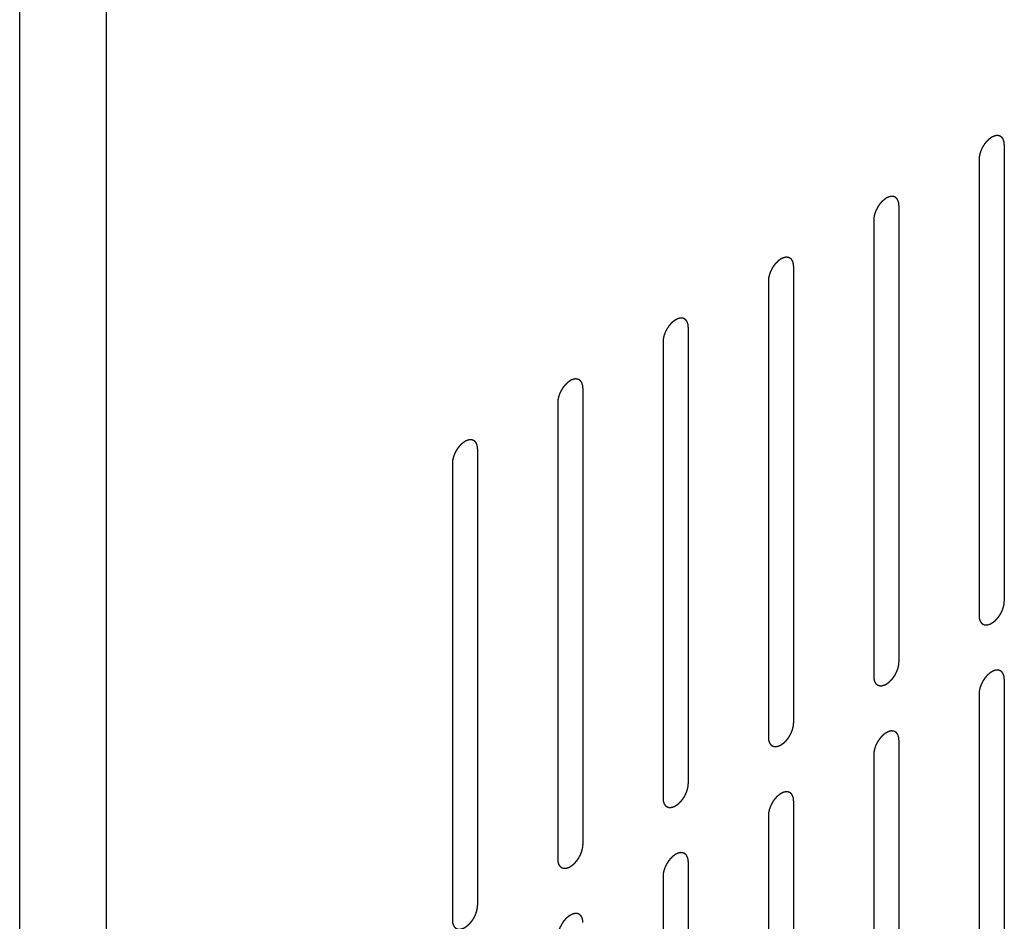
# Model space of a CAD drawing. Header units: inches. Extents: x 6 to 353, y 6 to 228.
# Tile 30 of 256: x 331.48 to 333.55, y 72.06 to 73.96. Entities that reach past the tile are written whole.
import ezdxf

# ---------------------------------------------------------------- set-up
doc = ezdxf.new("R2010")
doc.units = ezdxf.units.IN
doc.header["$LTSCALE"] = 19.946667
doc.header["$MEASUREMENT"] = 0
doc.linetypes.add('HIDDEN', pattern=[0.2, 0.1, -0.1])
doc.layers.get('0').update_dxf_attribs({"linetype": 'CONTINUOUS'})
doc.layers.add('DEFAULT_2', color=7, linetype='HIDDEN')

msp = doc.modelspace()

# ---------------------------------------------------------------- linework, layer by layer
at = {"color": 7, "linetype": 'Continuous'}
for p, q in [((331.4814, 67.2895), (331.4814, 120.5663)), ((331.6638, 67.2895), (331.6638, 120.5663))]:
    msp.add_line(p, q, dxfattribs=at)
at = {"layer": 'DEFAULT_2', "color": 7, "linetype": 'HIDDEN'}
for p, q in [((333.55, 73.6936), (333.55, 72.7342)), ((333.497, 73.6629), (333.497, 72.7036)), ((333.3287, 73.5658), (333.3287, 72.6064)), ((333.2756, 73.5352), (333.2756, 72.5758)), ((333.1074, 73.438), (333.1074, 72.4786)), ((333.0543, 73.4074), (333.0543, 72.448)), ((332.886, 73.3102), (332.886, 72.3508)), ((332.833, 73.2796), (332.833, 72.3202)), ((332.6647, 73.1824), (332.6647, 72.223)), ((332.6117, 73.1518), (332.6117, 72.1924)), ((332.4434, 73.0547), (332.4434, 72.0953)), ((332.3904, 73.024), (332.3904, 72.0646)), ((333.55, 72.5709), (333.55, 71.6115)), ((333.497, 72.5402), (333.497, 71.5809)), ((333.3287, 72.4431), (333.3287, 71.4837)), ((333.2756, 72.4125), (333.2756, 71.4531)), ((333.1074, 72.3153), (333.1074, 71.3559)), ((333.0543, 72.2847), (333.0543, 71.3253)), ((332.886, 72.1875), (332.886, 71.2281)), ((332.833, 72.1569), (332.833, 71.1975))]:
    msp.add_line(p, q, dxfattribs=at)
for points in [[(333.55, 73.6936), (333.5499, 73.6945), (333.5498, 73.6959), (333.5496, 73.6976), (333.5496, 73.6984), (333.5495, 73.6989), (333.5495, 73.6992), (333.5494, 73.6995), (333.5493, 73.6999), (333.5491, 73.7006), (333.5488, 73.7016), (333.5484, 73.7027), (333.5482, 73.7034), (333.5481, 73.7038), (333.548, 73.7041), (333.5478, 73.7043), (333.5477, 73.7046), (333.5473, 73.7052), (333.5468, 73.706), (333.5463, 73.7068), (333.5459, 73.7074), (333.5457, 73.7077), (333.5456, 73.708), (333.5454, 73.7081), (333.5451, 73.7084), (333.5446, 73.7088), (333.5439, 73.7093), (333.5432, 73.7099), (333.5427, 73.7103), (333.5424, 73.7105), (333.5422, 73.7107), (333.542, 73.7108), (333.5417, 73.7109), (333.5411, 73.7112), (333.5402, 73.7115), (333.5394, 73.7118), (333.5388, 73.712), (333.5385, 73.7121), (333.5382, 73.7122), (333.538, 73.7122), (333.5376, 73.7122), (333.5369, 73.7123), (333.536, 73.7123), (333.535, 73.7123), (333.5343, 73.7124), (333.534, 73.7124), (333.5337, 73.7124), (333.5334, 73.7123), (333.533, 73.7122), (333.5322, 73.7121), (333.5312, 73.7118), (333.5302, 73.7116), (333.5295, 73.7115), (333.529, 73.7114), (333.5287, 73.7113), (333.5284, 73.7111), (333.528, 73.7109), (333.5274, 73.7107), (333.5268, 73.7104), (333.5259, 73.71), (333.525, 73.7096), (333.5243, 73.7092), (333.5238, 73.709), (333.5235, 73.7089), (333.5232, 73.7086), (333.5227, 73.7084), (333.522, 73.7078), (333.5209, 73.7071), (333.5198, 73.7064), (333.519, 73.7057), (333.5183, 73.7053), (333.5177, 73.7047), (333.5169, 73.704), (333.5159, 73.703), (333.5148, 73.7021), (333.514, 73.7013), (333.5134, 73.7008), (333.5128, 73.7), (333.512, 73.6991), (333.5111, 73.698), (333.5101, 73.6969), (333.5094, 73.696), (333.5088, 73.6953), (333.5083, 73.6945), (333.5076, 73.6935), (333.5068, 73.6922), (333.5059, 73.6909), (333.5053, 73.6898), (333.5047, 73.6891), (333.5043, 73.6883), (333.5038, 73.6872), (333.5031, 73.6858), (333.5024, 73.6845), (333.5019, 73.6834), (333.5014, 73.6826), (333.5012, 73.6817), (333.5007, 73.6806), (333.5002, 73.6792), (333.4997, 73.6778), (333.4993, 73.6767), (333.499, 73.6759), (333.4988, 73.6751), (333.4986, 73.674), (333.4983, 73.6726), (333.4979, 73.6712), (333.4977, 73.6701), (333.4975, 73.6693), (333.4974, 73.6685), (333.4973, 73.6674), (333.4972, 73.6656), (333.4971, 73.664), (333.497, 73.6629)], [(333.3287, 73.5658), (333.3286, 73.5667), (333.3285, 73.5681), (333.3283, 73.5698), (333.3283, 73.5706), (333.3282, 73.5711), (333.3282, 73.5714), (333.3281, 73.5717), (333.328, 73.5721), (333.3277, 73.5728), (333.3274, 73.5739), (333.3271, 73.5749), (333.3269, 73.5756), (333.3268, 73.576), (333.3267, 73.5763), (333.3265, 73.5765), (333.3263, 73.5769), (333.326, 73.5774), (333.3255, 73.5782), (333.325, 73.579), (333.3246, 73.5796), (333.3244, 73.5799), (333.3243, 73.5802), (333.324, 73.5803), (333.3238, 73.5806), (333.3233, 73.581), (333.3226, 73.5816), (333.3219, 73.5821), (333.3214, 73.5825), (333.3211, 73.5828), (333.3209, 73.583), (333.3207, 73.583), (333.3203, 73.5832), (333.3197, 73.5834), (333.3189, 73.5837), (333.3181, 73.584), (333.3175, 73.5842), (333.3172, 73.5843), (333.3169, 73.5845), (333.3166, 73.5844), (333.3163, 73.5845), (333.3156, 73.5845), (333.3146, 73.5845), (333.3137, 73.5846), (333.313, 73.5846), (333.3126, 73.5846), (333.3124, 73.5846), (333.312, 73.5845), (333.3116, 73.5845), (333.3109, 73.5843), (333.3099, 73.5841), (333.3088, 73.5838), (333.3081, 73.5837), (333.3077, 73.5836), (333.3074, 73.5835), (333.3071, 73.5834), (333.3066, 73.5832), (333.3061, 73.5829), (333.3054, 73.5826), (333.3046, 73.5822), (333.3037, 73.5818), (333.3029, 73.5814), (333.3025, 73.5812), (333.3022, 73.5811), (333.3018, 73.5809), (333.3014, 73.5806), (333.3007, 73.58), (333.2996, 73.5793), (333.2985, 73.5786), (333.2977, 73.578), (333.297, 73.5776), (333.2964, 73.5769), (333.2956, 73.5762), (333.2945, 73.5752), (333.2935, 73.5743), (333.2927, 73.5735), (333.292, 73.573), (333.2915, 73.5723), (333.2907, 73.5714), (333.2898, 73.5702), (333.2888, 73.5691), (333.2881, 73.5682), (333.2875, 73.5675), (333.287, 73.5667), (333.2863, 73.5657), (333.2855, 73.5644), (333.2846, 73.5631), (333.2839, 73.5621), (333.2834, 73.5613), (333.283, 73.5605), (333.2825, 73.5594), (333.2818, 73.558), (333.2811, 73.5567), (333.2805, 73.5556), (333.2801, 73.5548), (333.2798, 73.5539), (333.2794, 73.5528), (333.2789, 73.5514), (333.2784, 73.55), (333.278, 73.5489), (333.2777, 73.5481), (333.2775, 73.5473), (333.2772, 73.5462), (333.2769, 73.5448), (333.2766, 73.5434), (333.2764, 73.5423), (333.2761, 73.5415), (333.2761, 73.5407), (333.276, 73.5397), (333.2759, 73.5378), (333.2757, 73.5362), (333.2756, 73.5352)], [(333.1074, 73.438), (333.1073, 73.4389), (333.1071, 73.4404), (333.107, 73.442), (333.1069, 73.4428), (333.1069, 73.4433), (333.1069, 73.4437), (333.1068, 73.444), (333.1066, 73.4444), (333.1064, 73.4451), (333.1061, 73.4461), (333.1058, 73.4471), (333.1056, 73.4478), (333.1054, 73.4482), (333.1054, 73.4485), (333.1052, 73.4487), (333.105, 73.4491), (333.1046, 73.4496), (333.1041, 73.4504), (333.1036, 73.4513), (333.1033, 73.4518), (333.1031, 73.4521), (333.1029, 73.4524), (333.1027, 73.4526), (333.1024, 73.4528), (333.102, 73.4532), (333.1013, 73.4538), (333.1006, 73.4544), (333.1001, 73.4548), (333.0998, 73.455), (333.0996, 73.4552), (333.0993, 73.4553), (333.099, 73.4554), (333.0984, 73.4556), (333.0976, 73.4559), (333.0968, 73.4562), (333.0962, 73.4564), (333.0958, 73.4566), (333.0956, 73.4567), (333.0953, 73.4567), (333.0949, 73.4567), (333.0943, 73.4567), (333.0933, 73.4567), (333.0924, 73.4568), (333.0917, 73.4568), (333.0913, 73.4568), (333.091, 73.4569), (333.0907, 73.4568), (333.0903, 73.4567), (333.0896, 73.4565), (333.0886, 73.4563), (333.0875, 73.4561), (333.0868, 73.4559), (333.0864, 73.4558), (333.0861, 73.4558), (333.0858, 73.4556), (333.0853, 73.4554), (333.0848, 73.4551), (333.0841, 73.4548), (333.0832, 73.4544), (333.0824, 73.454), (333.0816, 73.4537), (333.0812, 73.4535), (333.0808, 73.4533), (333.0805, 73.4531), (333.0801, 73.4528), (333.0793, 73.4523), (333.0783, 73.4515), (333.0772, 73.4508), (333.0763, 73.4502), (333.0757, 73.4498), (333.0751, 73.4492), (333.0742, 73.4484), (333.0732, 73.4475), (333.0722, 73.4465), (333.0714, 73.4457), (333.0707, 73.4452), (333.0702, 73.4445), (333.0694, 73.4436), (333.0685, 73.4424), (333.0675, 73.4413), (333.0667, 73.4404), (333.0661, 73.4397), (333.0657, 73.4389), (333.065, 73.4379), (333.0641, 73.4366), (333.0633, 73.4353), (333.0626, 73.4343), (333.0621, 73.4335), (333.0617, 73.4327), (333.0611, 73.4316), (333.0605, 73.4303), (333.0598, 73.4289), (333.0592, 73.4278), (333.0588, 73.427), (333.0585, 73.4262), (333.0581, 73.4251), (333.0576, 73.4237), (333.0571, 73.4223), (333.0567, 73.4212), (333.0563, 73.4203), (333.0562, 73.4195), (333.0559, 73.4184), (333.0556, 73.417), (333.0553, 73.4157), (333.055, 73.4146), (333.0548, 73.4137), (333.0548, 73.4129), (333.0547, 73.4119), (333.0545, 73.41), (333.0544, 73.4084), (333.0543, 73.4074)], [(332.886, 73.3102), (332.8859, 73.3112), (332.8858, 73.3126), (332.8857, 73.3142), (332.8856, 73.3151), (332.8856, 73.3155), (332.8855, 73.3159), (332.8854, 73.3162), (332.8853, 73.3166), (332.8851, 73.3173), (332.8848, 73.3183), (332.8845, 73.3193), (332.8843, 73.32), (332.8841, 73.3204), (332.884, 73.3207), (332.8839, 73.321), (332.8837, 73.3213), (332.8833, 73.3219), (332.8828, 73.3227), (332.8823, 73.3235), (332.882, 73.324), (332.8818, 73.3244), (332.8816, 73.3246), (332.8814, 73.3248), (332.8811, 73.325), (332.8806, 73.3254), (332.8799, 73.326), (332.8792, 73.3266), (332.8788, 73.327), (332.8785, 73.3272), (332.8783, 73.3274), (332.878, 73.3275), (332.8777, 73.3276), (332.8771, 73.3278), (332.8763, 73.3281), (332.8754, 73.3284), (332.8749, 73.3287), (332.8745, 73.3288), (332.8743, 73.3289), (332.874, 73.3289), (332.8736, 73.3289), (332.8729, 73.3289), (332.872, 73.329), (332.871, 73.329), (332.8704, 73.329), (332.87, 73.329), (332.8697, 73.3291), (332.8694, 73.329), (332.869, 73.3289), (332.8683, 73.3287), (332.8672, 73.3285), (332.8662, 73.3283), (332.8655, 73.3281), (332.8651, 73.328), (332.8648, 73.328), (332.8644, 73.3278), (332.864, 73.3276), (332.8634, 73.3273), (332.8628, 73.327), (332.8619, 73.3266), (332.861, 73.3262), (332.8603, 73.3259), (332.8598, 73.3257), (332.8595, 73.3255), (332.8592, 73.3253), (332.8588, 73.325), (332.858, 73.3245), (332.8569, 73.3237), (332.8559, 73.323), (332.855, 73.3224), (332.8544, 73.322), (332.8537, 73.3214), (332.8529, 73.3206), (332.8519, 73.3197), (332.8509, 73.3187), (332.85, 73.3179), (332.8494, 73.3174), (332.8488, 73.3167), (332.8481, 73.3158), (332.8471, 73.3147), (332.8462, 73.3135), (332.8454, 73.3126), (332.8448, 73.312), (332.8443, 73.3112), (332.8437, 73.3101), (332.8428, 73.3088), (332.842, 73.3075), (332.8413, 73.3065), (332.8407, 73.3057), (332.8404, 73.3049), (332.8398, 73.3038), (332.8391, 73.3025), (332.8384, 73.3011), (332.8379, 73.3), (332.8375, 73.2992), (332.8372, 73.2984), (332.8368, 73.2973), (332.8363, 73.2959), (332.8357, 73.2945), (332.8354, 73.2934), (332.835, 73.2925), (332.8349, 73.2917), (332.8346, 73.2906), (332.8343, 73.2892), (332.834, 73.2879), (332.8337, 73.2868), (332.8335, 73.2859), (332.8335, 73.2852), (332.8334, 73.2841), (332.8332, 73.2822), (332.8331, 73.2807), (332.833, 73.2796)], [(332.6647, 73.1824), (332.6646, 73.1834), (332.6645, 73.1848), (332.6644, 73.1864), (332.6643, 73.1873), (332.6642, 73.1877), (332.6642, 73.1881), (332.6641, 73.1884), (332.664, 73.1888), (332.6638, 73.1895), (332.6635, 73.1905), (332.6631, 73.1915), (332.6629, 73.1922), (332.6628, 73.1926), (332.6627, 73.193), (332.6626, 73.1932), (332.6624, 73.1935), (332.662, 73.1941), (332.6615, 73.1949), (332.661, 73.1957), (332.6606, 73.1963), (332.6604, 73.1966), (332.6603, 73.1968), (332.6601, 73.197), (332.6598, 73.1972), (332.6593, 73.1976), (332.6586, 73.1982), (332.6579, 73.1988), (332.6574, 73.1992), (332.6571, 73.1994), (332.657, 73.1996), (332.6567, 73.1997), (332.6564, 73.1998), (332.6558, 73.2), (332.6549, 73.2003), (332.6541, 73.2007), (332.6535, 73.2009), (332.6532, 73.201), (332.653, 73.2011), (332.6527, 73.2011), (332.6523, 73.2011), (332.6516, 73.2011), (332.6507, 73.2012), (332.6497, 73.2012), (332.6491, 73.2013), (332.6487, 73.2013), (332.6484, 73.2013), (332.6481, 73.2012), (332.6477, 73.2011), (332.6469, 73.201), (332.6459, 73.2007), (332.6449, 73.2005), (332.6442, 73.2003), (332.6437, 73.2002), (332.6434, 73.2002), (332.6431, 73.2), (332.6427, 73.1998), (332.6421, 73.1996), (332.6415, 73.1993), (332.6406, 73.1989), (332.6397, 73.1985), (332.639, 73.1981), (332.6385, 73.1979), (332.6382, 73.1978), (332.6379, 73.1975), (332.6374, 73.1972), (332.6367, 73.1967), (332.6356, 73.196), (332.6345, 73.1952), (332.6337, 73.1946), (332.633, 73.1942), (332.6324, 73.1936), (332.6316, 73.1929), (332.6306, 73.1919), (332.6295, 73.1909), (332.6287, 73.1902), (332.6281, 73.1896), (332.6275, 73.1889), (332.6268, 73.188), (332.6258, 73.1869), (332.6248, 73.1858), (332.6241, 73.1848), (332.6235, 73.1842), (332.623, 73.1834), (332.6223, 73.1824), (332.6215, 73.1811), (332.6206, 73.1798), (332.62, 73.1787), (332.6194, 73.178), (332.619, 73.1771), (332.6185, 73.1761), (332.6178, 73.1747), (332.6171, 73.1733), (332.6166, 73.1723), (332.6161, 73.1714), (332.6159, 73.1706), (332.6154, 73.1695), (332.6149, 73.1681), (332.6144, 73.1667), (332.614, 73.1656), (332.6137, 73.1648), (332.6135, 73.1639), (332.6133, 73.1628), (332.613, 73.1615), (332.6126, 73.1601), (332.6124, 73.159), (332.6122, 73.1582), (332.6121, 73.1574), (332.612, 73.1563), (332.6119, 73.1545), (332.6118, 73.1529), (332.6117, 73.1518)], [(332.4434, 73.0547), (332.4433, 73.0556), (332.4432, 73.057), (332.443, 73.0587), (332.443, 73.0595), (332.4429, 73.06), (332.4429, 73.0603), (332.4428, 73.0606), (332.4427, 73.061), (332.4424, 73.0617), (332.4421, 73.0627), (332.4418, 73.0638), (332.4416, 73.0645), (332.4415, 73.0649), (332.4414, 73.0652), (332.4412, 73.0654), (332.441, 73.0657), (332.4407, 73.0663), (332.4402, 73.0671), (332.4397, 73.0679), (332.4393, 73.0685), (332.4391, 73.0688), (332.439, 73.0691), (332.4387, 73.0692), (332.4385, 73.0695), (332.438, 73.0699), (332.4373, 73.0704), (332.4366, 73.071), (332.4361, 73.0714), (332.4358, 73.0716), (332.4356, 73.0718), (332.4354, 73.0719), (332.435, 73.072), (332.4345, 73.0723), (332.4336, 73.0726), (332.4328, 73.0729), (332.4322, 73.0731), (332.4319, 73.0732), (332.4316, 73.0733), (332.4313, 73.0733), (332.431, 73.0733), (332.4303, 73.0734), (332.4293, 73.0734), (332.4284, 73.0734), (332.4277, 73.0735), (332.4273, 73.0735), (332.4271, 73.0735), (332.4267, 73.0734), (332.4263, 73.0733), (332.4256, 73.0732), (332.4246, 73.0729), (332.4236, 73.0727), (332.4228, 73.0726), (332.4224, 73.0725), (332.4221, 73.0724), (332.4218, 73.0722), (332.4213, 73.072), (332.4208, 73.0718), (332.4201, 73.0715), (332.4193, 73.0711), (332.4184, 73.0707), (332.4176, 73.0703), (332.4172, 73.0701), (332.4169, 73.07), (332.4165, 73.0697), (332.4161, 73.0695), (332.4154, 73.0689), (332.4143, 73.0682), (332.4132, 73.0675), (332.4124, 73.0668), (332.4117, 73.0664), (332.4111, 73.0658), (332.4103, 73.0651), (332.4092, 73.0641), (332.4082, 73.0632), (332.4074, 73.0624), (332.4068, 73.0619), (332.4062, 73.0611), (332.4054, 73.0602), (332.4045, 73.0591), (332.4035, 73.058), (332.4028, 73.0571), (332.4022, 73.0564), (332.4017, 73.0556), (332.401, 73.0546), (332.4002, 73.0533), (332.3993, 73.052), (332.3986, 73.0509), (332.3981, 73.0502), (332.3977, 73.0494), (332.3972, 73.0483), (332.3965, 73.0469), (332.3958, 73.0456), (332.3953, 73.0445), (332.3948, 73.0437), (332.3945, 73.0428), (332.3941, 73.0417), (332.3936, 73.0403), (332.3931, 73.0389), (332.3927, 73.0378), (332.3924, 73.037), (332.3922, 73.0362), (332.3919, 73.0351), (332.3916, 73.0337), (332.3913, 73.0323), (332.3911, 73.0312), (332.3908, 73.0304), (332.3908, 73.0296), (332.3907, 73.0285), (332.3906, 73.0267), (332.3904, 73.0251), (332.3904, 73.024)], [(333.497, 72.7036), (333.4971, 72.7026), (333.4972, 72.7012), (333.4973, 72.6995), (333.4974, 72.6987), (333.4974, 72.6983), (333.4975, 72.6979), (333.4976, 72.6976), (333.4977, 72.6972), (333.4979, 72.6965), (333.4982, 72.6955), (333.4985, 72.6945), (333.4988, 72.6937), (333.4989, 72.6933), (333.499, 72.693), (333.4991, 72.6928), (333.4993, 72.6925), (333.4997, 72.6919), (333.5002, 72.6911), (333.5007, 72.6903), (333.501, 72.6897), (333.5013, 72.6894), (333.5014, 72.6891), (333.5016, 72.689), (333.5019, 72.6888), (333.5024, 72.6884), (333.5031, 72.6878), (333.5038, 72.6872), (333.5042, 72.6868), (333.5045, 72.6866), (333.5047, 72.6864), (333.505, 72.6863), (333.5053, 72.6862), (333.5059, 72.686), (333.5067, 72.6856), (333.5076, 72.6853), (333.5082, 72.6851), (333.5085, 72.685), (333.5087, 72.6849), (333.509, 72.6849), (333.5094, 72.6849), (333.5101, 72.6848), (333.511, 72.6848), (333.512, 72.6848), (333.5126, 72.6847), (333.513, 72.6847), (333.5133, 72.6847), (333.5136, 72.6848), (333.514, 72.6849), (333.5147, 72.685), (333.5158, 72.6853), (333.5168, 72.6855), (333.5175, 72.6857), (333.5179, 72.6858), (333.5182, 72.6858), (333.5186, 72.686), (333.519, 72.6862), (333.5196, 72.6864), (333.5202, 72.6867), (333.5211, 72.6871), (333.522, 72.6875), (333.5227, 72.6879), (333.5232, 72.6881), (333.5235, 72.6882), (333.5238, 72.6885), (333.5242, 72.6888), (333.525, 72.6893), (333.5261, 72.69), (333.5271, 72.6908), (333.528, 72.6914), (333.5286, 72.6918), (333.5293, 72.6924), (333.5301, 72.6931), (333.5311, 72.6941), (333.5321, 72.695), (333.533, 72.6958), (333.5336, 72.6964), (333.5342, 72.6971), (333.5349, 72.698), (333.5359, 72.6991), (333.5368, 72.7002), (333.5376, 72.7012), (333.5382, 72.7018), (333.5387, 72.7026), (333.5394, 72.7036), (333.5402, 72.7049), (333.5411, 72.7062), (333.5417, 72.7073), (333.5423, 72.708), (333.5426, 72.7089), (333.5432, 72.7099), (333.5439, 72.7113), (333.5446, 72.7126), (333.5451, 72.7137), (333.5456, 72.7145), (333.5458, 72.7154), (333.5462, 72.7165), (333.5467, 72.7179), (333.5473, 72.7193), (333.5477, 72.7204), (333.548, 72.7212), (333.5481, 72.722), (333.5484, 72.7231), (333.5487, 72.7245), (333.549, 72.7259), (333.5493, 72.727), (333.5495, 72.7278), (333.5495, 72.7286), (333.5496, 72.7297), (333.5498, 72.7315), (333.5499, 72.7331), (333.55, 72.7342)], [(333.2756, 72.5758), (333.2757, 72.5748), (333.2759, 72.5734), (333.276, 72.5718), (333.2761, 72.5709), (333.2761, 72.5705), (333.2761, 72.5701), (333.2763, 72.5698), (333.2764, 72.5694), (333.2766, 72.5687), (333.2769, 72.5677), (333.2772, 72.5667), (333.2774, 72.566), (333.2776, 72.5656), (333.2776, 72.5652), (333.2778, 72.565), (333.278, 72.5647), (333.2784, 72.5641), (333.2789, 72.5633), (333.2794, 72.5625), (333.2797, 72.5619), (333.2799, 72.5616), (333.2801, 72.5614), (333.2803, 72.5612), (333.2806, 72.561), (333.2811, 72.5606), (333.2817, 72.56), (333.2824, 72.5594), (333.2829, 72.559), (333.2832, 72.5588), (333.2834, 72.5586), (333.2837, 72.5585), (333.284, 72.5584), (333.2846, 72.5582), (333.2854, 72.5579), (333.2862, 72.5576), (333.2868, 72.5573), (333.2872, 72.5572), (333.2874, 72.5571), (333.2877, 72.5571), (333.2881, 72.5571), (333.2887, 72.5571), (333.2897, 72.557), (333.2906, 72.557), (333.2913, 72.557), (333.2917, 72.5569), (333.292, 72.5569), (333.2923, 72.557), (333.2927, 72.5571), (333.2934, 72.5573), (333.2944, 72.5575), (333.2955, 72.5577), (333.2962, 72.5579), (333.2966, 72.558), (333.2969, 72.558), (333.2973, 72.5582), (333.2977, 72.5584), (333.2982, 72.5586), (333.2989, 72.5589), (333.2998, 72.5593), (333.3006, 72.5598), (333.3014, 72.5601), (333.3018, 72.5603), (333.3022, 72.5604), (333.3025, 72.5607), (333.3029, 72.561), (333.3037, 72.5615), (333.3047, 72.5622), (333.3058, 72.563), (333.3067, 72.5636), (333.3073, 72.564), (333.3079, 72.5646), (333.3088, 72.5653), (333.3098, 72.5663), (333.3108, 72.5673), (333.3116, 72.568), (333.3123, 72.5686), (333.3128, 72.5693), (333.3136, 72.5702), (333.3146, 72.5713), (333.3155, 72.5725), (333.3163, 72.5734), (333.3169, 72.574), (333.3173, 72.5748), (333.318, 72.5759), (333.3189, 72.5772), (333.3197, 72.5784), (333.3204, 72.5795), (333.3209, 72.5802), (333.3213, 72.5811), (333.3219, 72.5822), (333.3226, 72.5835), (333.3232, 72.5849), (333.3238, 72.586), (333.3242, 72.5868), (333.3245, 72.5876), (333.3249, 72.5887), (333.3254, 72.5901), (333.3259, 72.5915), (333.3263, 72.5926), (333.3267, 72.5934), (333.3268, 72.5943), (333.3271, 72.5954), (333.3274, 72.5967), (333.3277, 72.5981), (333.328, 72.5992), (333.3282, 72.6), (333.3282, 72.6008), (333.3283, 72.6019), (333.3285, 72.6037), (333.3286, 72.6053), (333.3287, 72.6064)], [(333.55, 72.5709), (333.5499, 72.5718), (333.5498, 72.5732), (333.5496, 72.5749), (333.5496, 72.5757), (333.5495, 72.5762), (333.5495, 72.5765), (333.5494, 72.5768), (333.5493, 72.5772), (333.5491, 72.5779), (333.5488, 72.579), (333.5484, 72.58), (333.5482, 72.5807), (333.5481, 72.5811), (333.548, 72.5814), (333.5478, 72.5816), (333.5477, 72.5819), (333.5473, 72.5825), (333.5468, 72.5833), (333.5463, 72.5841), (333.5459, 72.5847), (333.5457, 72.585), (333.5456, 72.5853), (333.5454, 72.5854), (333.5451, 72.5857), (333.5446, 72.5861), (333.5439, 72.5866), (333.5432, 72.5872), (333.5427, 72.5876), (333.5424, 72.5879), (333.5422, 72.5881), (333.542, 72.5881), (333.5417, 72.5883), (333.5411, 72.5885), (333.5402, 72.5888), (333.5394, 72.5891), (333.5388, 72.5893), (333.5385, 72.5894), (333.5382, 72.5895), (333.538, 72.5895), (333.5376, 72.5896), (333.5369, 72.5896), (333.536, 72.5896), (333.535, 72.5897), (333.5343, 72.5897), (333.534, 72.5897), (333.5337, 72.5897), (333.5334, 72.5896), (333.533, 72.5896), (333.5322, 72.5894), (333.5312, 72.5892), (333.5302, 72.5889), (333.5295, 72.5888), (333.529, 72.5887), (333.5287, 72.5886), (333.5284, 72.5884), (333.528, 72.5882), (333.5274, 72.588), (333.5268, 72.5877), (333.5259, 72.5873), (333.525, 72.5869), (333.5243, 72.5865), (333.5238, 72.5863), (333.5235, 72.5862), (333.5232, 72.5859), (333.5227, 72.5857), (333.522, 72.5851), (333.5209, 72.5844), (333.5198, 72.5837), (333.519, 72.5831), (333.5183, 72.5827), (333.5177, 72.582), (333.5169, 72.5813), (333.5159, 72.5803), (333.5148, 72.5794), (333.514, 72.5786), (333.5134, 72.5781), (333.5128, 72.5773), (333.512, 72.5765), (333.5111, 72.5753), (333.5101, 72.5742), (333.5094, 72.5733), (333.5088, 72.5726), (333.5083, 72.5718), (333.5076, 72.5708), (333.5068, 72.5695), (333.5059, 72.5682), (333.5053, 72.5672), (333.5047, 72.5664), (333.5043, 72.5656), (333.5038, 72.5645), (333.5031, 72.5631), (333.5024, 72.5618), (333.5019, 72.5607), (333.5014, 72.5599), (333.5012, 72.559), (333.5007, 72.5579), (333.5002, 72.5565), (333.4997, 72.5551), (333.4993, 72.554), (333.499, 72.5532), (333.4988, 72.5524), (333.4986, 72.5513), (333.4983, 72.5499), (333.4979, 72.5485), (333.4977, 72.5474), (333.4975, 72.5466), (333.4974, 72.5458), (333.4973, 72.5447), (333.4972, 72.5429), (333.4971, 72.5413), (333.497, 72.5402)], [(333.0543, 72.448), (333.0544, 72.447), (333.0545, 72.4456), (333.0547, 72.444), (333.0548, 72.4432), (333.0548, 72.4427), (333.0548, 72.4423), (333.0549, 72.442), (333.055, 72.4416), (333.0553, 72.4409), (333.0556, 72.4399), (333.0559, 72.4389), (333.0561, 72.4382), (333.0562, 72.4378), (333.0563, 72.4375), (333.0565, 72.4372), (333.0567, 72.4369), (333.057, 72.4363), (333.0575, 72.4355), (333.058, 72.4347), (333.0584, 72.4342), (333.0586, 72.4339), (333.0587, 72.4336), (333.059, 72.4334), (333.0592, 72.4332), (333.0597, 72.4328), (333.0604, 72.4322), (333.0611, 72.4316), (333.0616, 72.4312), (333.0619, 72.431), (333.0621, 72.4308), (333.0623, 72.4307), (333.0627, 72.4306), (333.0633, 72.4304), (333.0641, 72.4301), (333.0649, 72.4298), (333.0655, 72.4296), (333.0658, 72.4294), (333.0661, 72.4293), (333.0664, 72.4293), (333.0668, 72.4293), (333.0674, 72.4293), (333.0684, 72.4292), (333.0693, 72.4292), (333.07, 72.4292), (333.0704, 72.4292), (333.0706, 72.4291), (333.071, 72.4292), (333.0714, 72.4293), (333.0721, 72.4295), (333.0731, 72.4297), (333.0742, 72.4299), (333.0749, 72.4301), (333.0753, 72.4302), (333.0756, 72.4302), (333.0759, 72.4304), (333.0764, 72.4306), (333.0769, 72.4309), (333.0776, 72.4312), (333.0784, 72.4316), (333.0793, 72.432), (333.0801, 72.4323), (333.0805, 72.4325), (333.0808, 72.4327), (333.0812, 72.4329), (333.0816, 72.4332), (333.0823, 72.4337), (333.0834, 72.4345), (333.0845, 72.4352), (333.0853, 72.4358), (333.086, 72.4362), (333.0866, 72.4368), (333.0874, 72.4376), (333.0885, 72.4385), (333.0895, 72.4395), (333.0903, 72.4403), (333.091, 72.4408), (333.0915, 72.4415), (333.0923, 72.4424), (333.0932, 72.4435), (333.0942, 72.4447), (333.0949, 72.4456), (333.0955, 72.4462), (333.096, 72.4471), (333.0967, 72.4481), (333.0976, 72.4494), (333.0984, 72.4507), (333.0991, 72.4517), (333.0996, 72.4525), (333.1, 72.4533), (333.1006, 72.4544), (333.1012, 72.4557), (333.1019, 72.4571), (333.1025, 72.4582), (333.1029, 72.459), (333.1032, 72.4598), (333.1036, 72.4609), (333.1041, 72.4623), (333.1046, 72.4637), (333.105, 72.4648), (333.1054, 72.4657), (333.1055, 72.4665), (333.1058, 72.4676), (333.1061, 72.469), (333.1064, 72.4703), (333.1066, 72.4714), (333.1069, 72.4723), (333.1069, 72.473), (333.107, 72.4741), (333.1071, 72.476), (333.1073, 72.4775), (333.1074, 72.4786)], [(333.3287, 72.4431), (333.3286, 72.444), (333.3285, 72.4454), (333.3283, 72.4471), (333.3283, 72.4479), (333.3282, 72.4484), (333.3282, 72.4488), (333.3281, 72.449), (333.328, 72.4495), (333.3277, 72.4502), (333.3274, 72.4512), (333.3271, 72.4522), (333.3269, 72.4529), (333.3268, 72.4533), (333.3267, 72.4536), (333.3265, 72.4538), (333.3263, 72.4542), (333.326, 72.4547), (333.3255, 72.4555), (333.325, 72.4563), (333.3246, 72.4569), (333.3244, 72.4572), (333.3243, 72.4575), (333.324, 72.4576), (333.3238, 72.4579), (333.3233, 72.4583), (333.3226, 72.4589), (333.3219, 72.4594), (333.3214, 72.4599), (333.3211, 72.4601), (333.3209, 72.4603), (333.3207, 72.4603), (333.3203, 72.4605), (333.3197, 72.4607), (333.3189, 72.461), (333.3181, 72.4613), (333.3175, 72.4615), (333.3172, 72.4616), (333.3169, 72.4618), (333.3166, 72.4617), (333.3163, 72.4618), (333.3156, 72.4618), (333.3146, 72.4618), (333.3137, 72.4619), (333.313, 72.4619), (333.3126, 72.4619), (333.3124, 72.462), (333.312, 72.4619), (333.3116, 72.4618), (333.3109, 72.4616), (333.3099, 72.4614), (333.3088, 72.4611), (333.3081, 72.461), (333.3077, 72.4609), (333.3074, 72.4608), (333.3071, 72.4607), (333.3066, 72.4605), (333.3061, 72.4602), (333.3054, 72.4599), (333.3046, 72.4595), (333.3037, 72.4591), (333.3029, 72.4588), (333.3025, 72.4585), (333.3022, 72.4584), (333.3018, 72.4582), (333.3014, 72.4579), (333.3007, 72.4574), (333.2996, 72.4566), (333.2985, 72.4559), (333.2977, 72.4553), (333.297, 72.4549), (333.2964, 72.4543), (333.2956, 72.4535), (333.2945, 72.4525), (333.2935, 72.4516), (333.2927, 72.4508), (333.292, 72.4503), (333.2915, 72.4496), (333.2907, 72.4487), (333.2898, 72.4475), (333.2888, 72.4464), (333.2881, 72.4455), (333.2875, 72.4448), (333.287, 72.444), (333.2863, 72.443), (333.2855, 72.4417), (333.2846, 72.4404), (333.2839, 72.4394), (333.2834, 72.4386), (333.283, 72.4378), (333.2825, 72.4367), (333.2818, 72.4353), (333.2811, 72.434), (333.2805, 72.4329), (333.2801, 72.4321), (333.2798, 72.4313), (333.2794, 72.4301), (333.2789, 72.4288), (333.2784, 72.4274), (333.278, 72.4262), (333.2777, 72.4254), (333.2775, 72.4246), (333.2772, 72.4235), (333.2769, 72.4221), (333.2766, 72.4207), (333.2764, 72.4196), (333.2761, 72.4188), (333.2761, 72.418), (333.276, 72.417), (333.2759, 72.4151), (333.2757, 72.4135), (333.2756, 72.4125)], [(332.833, 72.3202), (332.8331, 72.3193), (332.8332, 72.3179), (332.8334, 72.3162), (332.8334, 72.3154), (332.8335, 72.3149), (332.8335, 72.3145), (332.8336, 72.3143), (332.8337, 72.3138), (332.8339, 72.3131), (332.8343, 72.3121), (332.8346, 72.3111), (332.8348, 72.3104), (332.8349, 72.31), (332.835, 72.3097), (332.8352, 72.3095), (332.8354, 72.3091), (332.8357, 72.3086), (332.8362, 72.3078), (332.8367, 72.307), (332.8371, 72.3064), (332.8373, 72.3061), (332.8374, 72.3058), (332.8376, 72.3057), (332.8379, 72.3054), (332.8384, 72.305), (332.8391, 72.3044), (332.8398, 72.3039), (332.8403, 72.3034), (332.8406, 72.3032), (332.8408, 72.303), (332.841, 72.303), (332.8413, 72.3028), (332.8419, 72.3026), (332.8428, 72.3023), (332.8436, 72.302), (332.8442, 72.3018), (332.8445, 72.3017), (332.8448, 72.3015), (332.8451, 72.3016), (332.8454, 72.3015), (332.8461, 72.3015), (332.847, 72.3015), (332.848, 72.3014), (332.8487, 72.3014), (332.849, 72.3014), (332.8493, 72.3013), (332.8496, 72.3014), (332.85, 72.3015), (332.8508, 72.3017), (332.8518, 72.3019), (332.8528, 72.3022), (332.8536, 72.3023), (332.854, 72.3024), (332.8543, 72.3025), (332.8546, 72.3026), (332.855, 72.3028), (332.8556, 72.3031), (332.8562, 72.3034), (332.8571, 72.3038), (332.858, 72.3042), (332.8588, 72.3045), (332.8592, 72.3048), (332.8595, 72.3049), (332.8598, 72.3051), (332.8603, 72.3054), (332.861, 72.3059), (332.8621, 72.3067), (332.8632, 72.3074), (332.864, 72.308), (332.8647, 72.3084), (332.8653, 72.309), (332.8661, 72.3098), (332.8671, 72.3108), (332.8682, 72.3117), (332.869, 72.3125), (332.8696, 72.313), (332.8702, 72.3137), (332.871, 72.3146), (332.8719, 72.3158), (332.8729, 72.3169), (332.8736, 72.3178), (332.8742, 72.3185), (332.8747, 72.3193), (332.8754, 72.3203), (332.8762, 72.3216), (332.8771, 72.3229), (332.8778, 72.3239), (332.8783, 72.3247), (332.8787, 72.3255), (332.8792, 72.3266), (332.8799, 72.328), (332.8806, 72.3293), (332.8811, 72.3304), (332.8816, 72.3312), (332.8818, 72.332), (332.8823, 72.3332), (332.8828, 72.3345), (332.8833, 72.3359), (332.8837, 72.337), (332.884, 72.3379), (332.8842, 72.3387), (332.8844, 72.3398), (332.8848, 72.3412), (332.8851, 72.3426), (332.8853, 72.3436), (332.8855, 72.3445), (332.8856, 72.3453), (332.8857, 72.3463), (332.8858, 72.3482), (332.8859, 72.3498), (332.886, 72.3508)], [(333.1074, 72.3153), (333.1073, 72.3162), (333.1071, 72.3177), (333.107, 72.3193), (333.1069, 72.3201), (333.1069, 72.3206), (333.1069, 72.321), (333.1068, 72.3213), (333.1066, 72.3217), (333.1064, 72.3224), (333.1061, 72.3234), (333.1058, 72.3244), (333.1056, 72.3251), (333.1054, 72.3255), (333.1054, 72.3258), (333.1052, 72.3261), (333.105, 72.3264), (333.1046, 72.3269), (333.1041, 72.3278), (333.1036, 72.3286), (333.1033, 72.3291), (333.1031, 72.3294), (333.1029, 72.3297), (333.1027, 72.3299), (333.1024, 72.3301), (333.102, 72.3305), (333.1013, 72.3311), (333.1006, 72.3317), (333.1001, 72.3321), (333.0998, 72.3323), (333.0996, 72.3325), (333.0993, 72.3326), (333.099, 72.3327), (333.0984, 72.3329), (333.0976, 72.3332), (333.0968, 72.3335), (333.0962, 72.3337), (333.0958, 72.3339), (333.0956, 72.334), (333.0953, 72.334), (333.0949, 72.334), (333.0943, 72.334), (333.0933, 72.3341), (333.0924, 72.3341), (333.0917, 72.3341), (333.0913, 72.3341), (333.091, 72.3342), (333.0907, 72.3341), (333.0903, 72.334), (333.0896, 72.3338), (333.0886, 72.3336), (333.0875, 72.3334), (333.0868, 72.3332), (333.0864, 72.3331), (333.0861, 72.3331), (333.0858, 72.3329), (333.0853, 72.3327), (333.0848, 72.3324), (333.0841, 72.3321), (333.0832, 72.3317), (333.0824, 72.3313), (333.0816, 72.331), (333.0812, 72.3308), (333.0808, 72.3306), (333.0805, 72.3304), (333.0801, 72.3301), (333.0793, 72.3296), (333.0783, 72.3288), (333.0772, 72.3281), (333.0763, 72.3275), (333.0757, 72.3271), (333.0751, 72.3265), (333.0742, 72.3257), (333.0732, 72.3248), (333.0722, 72.3238), (333.0714, 72.323), (333.0707, 72.3225), (333.0702, 72.3218), (333.0694, 72.3209), (333.0685, 72.3197), (333.0675, 72.3186), (333.0667, 72.3177), (333.0661, 72.3171), (333.0657, 72.3162), (333.065, 72.3152), (333.0641, 72.3139), (333.0633, 72.3126), (333.0626, 72.3116), (333.0621, 72.3108), (333.0617, 72.31), (333.0611, 72.3089), (333.0605, 72.3076), (333.0598, 72.3062), (333.0592, 72.3051), (333.0588, 72.3043), (333.0585, 72.3035), (333.0581, 72.3024), (333.0576, 72.301), (333.0571, 72.2996), (333.0567, 72.2985), (333.0563, 72.2976), (333.0562, 72.2968), (333.0559, 72.2957), (333.0556, 72.2943), (333.0553, 72.293), (333.055, 72.2919), (333.0548, 72.291), (333.0548, 72.2903), (333.0547, 72.2892), (333.0545, 72.2873), (333.0544, 72.2857), (333.0543, 72.2847)], [(332.6117, 72.1924), (332.6118, 72.1915), (332.6119, 72.1901), (332.612, 72.1884), (332.6121, 72.1876), (332.6122, 72.1871), (332.6122, 72.1868), (332.6123, 72.1865), (332.6124, 72.1861), (332.6126, 72.1854), (332.6129, 72.1843), (332.6132, 72.1833), (332.6135, 72.1826), (332.6136, 72.1822), (332.6137, 72.1819), (332.6138, 72.1817), (332.614, 72.1813), (332.6144, 72.1808), (332.6149, 72.18), (332.6154, 72.1792), (332.6158, 72.1786), (332.616, 72.1783), (332.6161, 72.178), (332.6163, 72.1779), (332.6166, 72.1776), (332.6171, 72.1772), (332.6178, 72.1767), (332.6185, 72.1761), (332.619, 72.1757), (332.6192, 72.1754), (332.6194, 72.1752), (332.6197, 72.1752), (332.62, 72.175), (332.6206, 72.1748), (332.6214, 72.1745), (332.6223, 72.1742), (332.6229, 72.174), (332.6232, 72.1739), (332.6234, 72.1738), (332.6237, 72.1738), (332.6241, 72.1737), (332.6248, 72.1737), (332.6257, 72.1737), (332.6267, 72.1736), (332.6273, 72.1736), (332.6277, 72.1736), (332.628, 72.1736), (332.6283, 72.1737), (332.6287, 72.1737), (332.6294, 72.1739), (332.6305, 72.1741), (332.6315, 72.1744), (332.6322, 72.1745), (332.6326, 72.1746), (332.6329, 72.1747), (332.6333, 72.1749), (332.6337, 72.175), (332.6343, 72.1753), (332.6349, 72.1756), (332.6358, 72.176), (332.6367, 72.1764), (332.6374, 72.1768), (332.6379, 72.177), (332.6382, 72.1771), (332.6385, 72.1773), (332.6389, 72.1776), (332.6397, 72.1782), (332.6408, 72.1789), (332.6418, 72.1796), (332.6427, 72.1802), (332.6434, 72.1806), (332.644, 72.1813), (332.6448, 72.182), (332.6458, 72.183), (332.6469, 72.1839), (332.6477, 72.1847), (332.6483, 72.1852), (332.6489, 72.186), (332.6496, 72.1868), (332.6506, 72.188), (332.6515, 72.1891), (332.6523, 72.19), (332.6529, 72.1907), (332.6534, 72.1915), (332.6541, 72.1925), (332.6549, 72.1938), (332.6558, 72.1951), (332.6564, 72.1961), (332.657, 72.1969), (332.6573, 72.1977), (332.6579, 72.1988), (332.6586, 72.2002), (332.6593, 72.2015), (332.6598, 72.2026), (332.6603, 72.2034), (332.6605, 72.2043), (332.6609, 72.2054), (332.6614, 72.2068), (332.662, 72.2082), (332.6624, 72.2093), (332.6627, 72.2101), (332.6629, 72.2109), (332.6631, 72.212), (332.6634, 72.2134), (332.6638, 72.2148), (332.664, 72.2159), (332.6642, 72.2167), (332.6642, 72.2175), (332.6643, 72.2185), (332.6645, 72.2204), (332.6646, 72.222), (332.6647, 72.223)], [(332.886, 72.1875), (332.8859, 72.1885), (332.8858, 72.1899), (332.8857, 72.1915), (332.8856, 72.1924), (332.8856, 72.1928), (332.8855, 72.1932), (332.8854, 72.1935), (332.8853, 72.1939), (332.8851, 72.1946), (332.8848, 72.1956), (332.8845, 72.1966), (332.8843, 72.1973), (332.8841, 72.1977), (332.884, 72.1981), (332.8839, 72.1983), (332.8837, 72.1986), (332.8833, 72.1992), (332.8828, 72.2), (332.8823, 72.2008), (332.882, 72.2014), (332.8818, 72.2017), (332.8816, 72.2019), (332.8814, 72.2021), (332.8811, 72.2023), (332.8806, 72.2027), (332.8799, 72.2033), (332.8792, 72.2039), (332.8788, 72.2043), (332.8785, 72.2045), (332.8783, 72.2047), (332.878, 72.2048), (332.8777, 72.2049), (332.8771, 72.2051), (332.8763, 72.2054), (332.8754, 72.2057), (332.8749, 72.206), (332.8745, 72.2061), (332.8743, 72.2062), (332.874, 72.2062), (332.8736, 72.2062), (332.8729, 72.2062), (332.872, 72.2063), (332.871, 72.2063), (332.8704, 72.2063), (332.87, 72.2064), (332.8697, 72.2064), (332.8694, 72.2063), (332.869, 72.2062), (332.8683, 72.206), (332.8672, 72.2058), (332.8662, 72.2056), (332.8655, 72.2054), (332.8651, 72.2053), (332.8648, 72.2053), (332.8644, 72.2051), (332.864, 72.2049), (332.8634, 72.2047), (332.8628, 72.2044), (332.8619, 72.2039), (332.861, 72.2035), (332.8603, 72.2032), (332.8598, 72.203), (332.8595, 72.2029), (332.8592, 72.2026), (332.8588, 72.2023), (332.858, 72.2018), (332.8569, 72.2011), (332.8559, 72.2003), (332.855, 72.1997), (332.8544, 72.1993), (332.8537, 72.1987), (332.8529, 72.1979), (332.8519, 72.197), (332.8509, 72.196), (332.85, 72.1953), (332.8494, 72.1947), (332.8488, 72.194), (332.8481, 72.1931), (332.8471, 72.192), (332.8462, 72.1908), (332.8454, 72.1899), (332.8448, 72.1893), (332.8443, 72.1885), (332.8437, 72.1874), (332.8428, 72.1861), (332.842, 72.1849), (332.8413, 72.1838), (332.8407, 72.1831), (332.8404, 72.1822), (332.8398, 72.1811), (332.8391, 72.1798), (332.8384, 72.1784), (332.8379, 72.1773), (332.8375, 72.1765), (332.8372, 72.1757), (332.8368, 72.1746), (332.8363, 72.1732), (332.8357, 72.1718), (332.8354, 72.1707), (332.835, 72.1698), (332.8349, 72.169), (332.8346, 72.1679), (332.8343, 72.1666), (332.834, 72.1652), (332.8337, 72.1641), (332.8335, 72.1633), (332.8335, 72.1625), (332.8334, 72.1614), (332.8332, 72.1596), (332.8331, 72.158), (332.833, 72.1569)], [(332.3904, 72.0646), (332.3904, 72.0637), (332.3906, 72.0623), (332.3907, 72.0606), (332.3908, 72.0598), (332.3908, 72.0593), (332.3908, 72.059), (332.391, 72.0587), (332.3911, 72.0583), (332.3913, 72.0576), (332.3916, 72.0566), (332.3919, 72.0556), (332.3921, 72.0548), (332.3923, 72.0544), (332.3923, 72.0541), (332.3925, 72.0539), (332.3927, 72.0536), (332.3931, 72.053), (332.3936, 72.0522), (332.3941, 72.0514), (332.3944, 72.0508), (332.3946, 72.0505), (332.3948, 72.0502), (332.395, 72.0501), (332.3953, 72.0499), (332.3958, 72.0495), (332.3965, 72.0489), (332.3971, 72.0483), (332.3976, 72.0479), (332.3979, 72.0477), (332.3981, 72.0475), (332.3984, 72.0474), (332.3987, 72.0473), (332.3993, 72.0471), (332.4001, 72.0467), (332.401, 72.0464), (332.4015, 72.0462), (332.4019, 72.0461), (332.4021, 72.046), (332.4024, 72.046), (332.4028, 72.046), (332.4035, 72.0459), (332.4044, 72.0459), (332.4054, 72.0459), (332.406, 72.0458), (332.4064, 72.0458), (332.4067, 72.0458), (332.407, 72.0459), (332.4074, 72.046), (332.4081, 72.0461), (332.4092, 72.0464), (332.4102, 72.0466), (332.4109, 72.0468), (332.4113, 72.0469), (332.4116, 72.0469), (332.412, 72.0471), (332.4124, 72.0473), (332.4129, 72.0475), (332.4136, 72.0478), (332.4145, 72.0482), (332.4153, 72.0486), (332.4161, 72.049), (332.4165, 72.0492), (332.4169, 72.0493), (332.4172, 72.0496), (332.4176, 72.0499), (332.4184, 72.0504), (332.4194, 72.0511), (332.4205, 72.0519), (332.4214, 72.0525), (332.422, 72.0529), (332.4226, 72.0535), (332.4235, 72.0542), (332.4245, 72.0552), (332.4255, 72.0561), (332.4264, 72.0569), (332.427, 72.0575), (332.4275, 72.0582), (332.4283, 72.0591), (332.4293, 72.0602), (332.4302, 72.0613), (332.431, 72.0623), (332.4316, 72.0629), (332.432, 72.0637), (332.4327, 72.0647), (332.4336, 72.066), (332.4344, 72.0673), (332.4351, 72.0684), (332.4356, 72.0691), (332.436, 72.0699), (332.4366, 72.071), (332.4373, 72.0724), (332.438, 72.0737), (332.4385, 72.0748), (332.4389, 72.0756), (332.4392, 72.0765), (332.4396, 72.0776), (332.4401, 72.079), (332.4406, 72.0804), (332.441, 72.0815), (332.4414, 72.0823), (332.4415, 72.0831), (332.4418, 72.0842), (332.4421, 72.0856), (332.4424, 72.087), (332.4427, 72.0881), (332.4429, 72.0889), (332.4429, 72.0897), (332.443, 72.0908), (332.4432, 72.0926), (332.4433, 72.0942), (332.4434, 72.0953)], [(332.6647, 72.0597), (332.6646, 72.0607), (332.6645, 72.0621), (332.6644, 72.0638), (332.6643, 72.0646), (332.6642, 72.065), (332.6642, 72.0654), (332.6641, 72.0657), (332.664, 72.0661), (332.6638, 72.0668), (332.6635, 72.0678), (332.6631, 72.0688), (332.6629, 72.0696), (332.6628, 72.07), (332.6627, 72.0703), (332.6626, 72.0705), (332.6624, 72.0708), (332.662, 72.0714), (332.6615, 72.0722), (332.661, 72.073), (332.6606, 72.0736), (332.6604, 72.0739), (332.6603, 72.0742), (332.6601, 72.0743), (332.6598, 72.0745), (332.6593, 72.0749), (332.6586, 72.0755), (332.6579, 72.0761), (332.6574, 72.0765), (332.6571, 72.0767), (332.657, 72.0769), (332.6567, 72.077), (332.6564, 72.0771), (332.6558, 72.0773), (332.6549, 72.0777), (332.6541, 72.078), (332.6535, 72.0782), (332.6532, 72.0783), (332.653, 72.0784), (332.6527, 72.0784), (332.6523, 72.0784), (332.6516, 72.0785), (332.6507, 72.0785), (332.6497, 72.0785), (332.6491, 72.0786), (332.6487, 72.0786), (332.6484, 72.0786), (332.6481, 72.0785), (332.6477, 72.0784), (332.6469, 72.0783), (332.6459, 72.078), (332.6449, 72.0778), (332.6442, 72.0776), (332.6437, 72.0775), (332.6434, 72.0775), (332.6431, 72.0773), (332.6427, 72.0771), (332.6421, 72.0769), (332.6415, 72.0766), (332.6406, 72.0762), (332.6397, 72.0758), (332.639, 72.0754), (332.6385, 72.0752), (332.6382, 72.0751), (332.6379, 72.0748), (332.6374, 72.0745), (332.6367, 72.074), (332.6356, 72.0733), (332.6345, 72.0725), (332.6337, 72.0719), (332.633, 72.0715), (332.6324, 72.0709), (332.6316, 72.0702), (332.6306, 72.0692), (332.6295, 72.0683), (332.6287, 72.0675), (332.6281, 72.0669), (332.6275, 72.0662), (332.6268, 72.0653), (332.6258, 72.0642), (332.6248, 72.0631), (332.6241, 72.0621), (332.6235, 72.0615), (332.623, 72.0607), (332.6223, 72.0597), (332.6215, 72.0584), (332.6206, 72.0571), (332.62, 72.056), (332.6194, 72.0553), (332.619, 72.0544), (332.6185, 72.0534), (332.6178, 72.052), (332.6171, 72.0506), (332.6166, 72.0496), (332.6161, 72.0488), (332.6159, 72.0479), (332.6154, 72.0468), (332.6149, 72.0454), (332.6144, 72.044), (332.614, 72.0429), (332.6137, 72.0421), (332.6135, 72.0412), (332.6133, 72.0401), (332.613, 72.0388), (332.6126, 72.0374), (332.6124, 72.0363), (332.6122, 72.0355), (332.6121, 72.0347), (332.612, 72.0336), (332.6119, 72.0318), (332.6118, 72.0302), (332.6117, 72.0291)]]:
    msp.add_open_spline(points, degree=3, knots=[0, 0, 0, 0, 0.03125, 0.046875, 0.054688, 0.058594, 0.0625, 0.066406, 0.070312, 0.078125, 0.09375, 0.109375, 0.117188, 0.121094, 0.125, 0.128906, 0.132812, 0.140625, 0.15625, 0.171875, 0.179688, 0.183594, 0.1875, 0.191406, 0.195312, 0.203125, 0.21875, 0.234375, 0.242188, 0.246094, 0.25, 0.253906, 0.257812, 0.265625, 0.28125, 0.296875, 0.304688, 0.308594, 0.3125, 0.316406, 0.320312, 0.328125, 0.34375, 0.359375, 0.367188, 0.371094, 0.375, 0.378906, 0.382812, 0.390625, 0.40625, 0.421875, 0.429688, 0.433594, 0.4375, 0.441406, 0.445312, 0.453125, 0.460938, 0.46875, 0.484375, 0.492188, 0.496094, 0.5, 0.503906, 0.507812, 0.515625, 0.53125, 0.546875, 0.554688, 0.5625, 0.570312, 0.578125, 0.59375, 0.609375, 0.617188, 0.625, 0.632812, 0.640625, 0.65625, 0.671875, 0.679688, 0.6875, 0.695312, 0.703125, 0.71875, 0.734375, 0.742188, 0.75, 0.757812, 0.765625, 0.78125, 0.796875, 0.804688, 0.8125, 0.820312, 0.828125, 0.84375, 0.859375, 0.867188, 0.875, 0.882812, 0.890625, 0.90625, 0.921875, 0.929688, 0.9375, 0.945312, 0.953125, 0.96875, 1, 1, 1, 1], dxfattribs=at)

doc.saveas('drawing.dxf')
